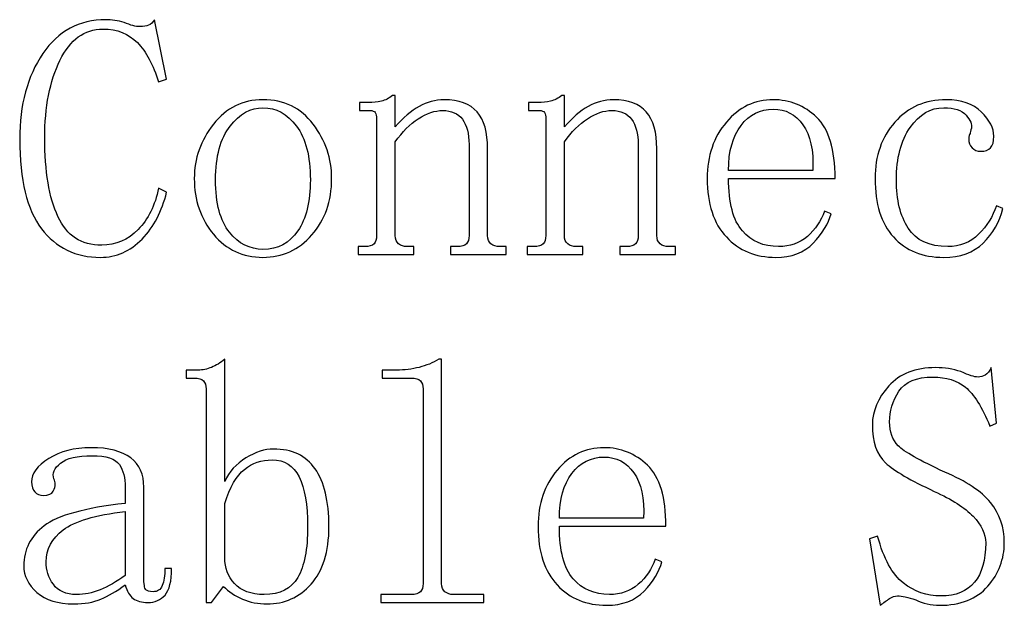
# Model space of a CAD drawing. Header units: millimetres. Extents: x -420 to 420, y -297 to 297.
# Tile 41 of 202: x -68 to -51, y -170 to -160. Entities that reach past the tile are written whole.
import ezdxf

# ---------------------------------------------------------------- set-up
doc = ezdxf.new("R2010")
doc.units = ezdxf.units.MM
doc.header["$MEASUREMENT"] = 0
doc.layers.add('layer 1', color=7, linetype='Continuous')

msp = doc.modelspace()

# ---------------------------------------------------------------- linework, layer by layer
at = {"layer": 'layer 1'}
for points, knots in [([(-66.9774, -163.6815), (-67.4025, -163.6815), (-67.7403, -163.5177), (-67.9907, -163.1903), (-67.9907, -163.1903), (-68.2412, -162.8628), (-68.3664, -162.3486), (-68.3664, -161.6478), (-68.3664, -161.6478), (-68.3664, -161.0547), (-68.2334, -160.5645), (-67.9674, -160.1741), (-67.9674, -160.1741), (-67.7025, -159.7848), (-67.3414, -159.5901), (-66.8862, -159.5901), (-66.8862, -159.5901), (-66.7804, -159.5901), (-66.6736, -159.6061), (-66.5678, -159.638), (-66.5678, -159.638), (-66.461, -159.6859), (-66.3698, -159.7099), (-66.2941, -159.7099), (-66.2941, -159.7099), (-66.2339, -159.7099), (-66.1844, -159.7019), (-66.1466, -159.6859), (-66.1466, -159.6859), (-66.1087, -159.67), (-66.0738, -159.638), (-66.0437, -159.5901), (-66.0437, -159.5901), (-66.0437, -159.5901), (-65.8389, -160.6145), (-65.8389, -160.6145), (-65.8389, -160.6145), (-65.8389, -160.6145), (-65.9757, -160.6624), (-65.9757, -160.6624), (-65.9757, -160.6624), (-66.067, -160.3669), (-66.1883, -160.1412), (-66.3397, -159.9855), (-66.3397, -159.9855), (-66.4921, -159.8297), (-66.6891, -159.7519), (-66.9328, -159.7519), (-66.9328, -159.7519), (-67.2521, -159.7519), (-67.4986, -159.9316), (-67.6733, -160.2899), (-67.6733, -160.2899), (-67.8481, -160.6484), (-67.9354, -161.0937), (-67.9354, -161.6238), (-67.9354, -161.6238), (-67.9354, -162.2009), (-67.8597, -162.6532), (-67.7073, -162.9806), (-67.7073, -162.9806), (-67.5559, -163.3081), (-67.3045, -163.4718), (-66.9551, -163.4718), (-66.9551, -163.4718), (-66.7124, -163.4718), (-66.5038, -163.3819), (-66.329, -163.2033), (-66.329, -163.2033), (-66.1543, -163.0236), (-66.0359, -162.786), (-65.9757, -162.4894), (-65.9757, -162.4894), (-65.9757, -162.4894), (-65.8389, -162.5593), (-65.8389, -162.5593), (-65.8389, -162.5593), (-65.9146, -162.8868), (-66.0553, -163.1553), (-66.2601, -163.366), (-66.2601, -163.366), (-66.4649, -163.5767), (-66.7037, -163.6815), (-66.9774, -163.6815)], [0, 0, 0, 0, 0.0454545, 0.0454545, 0.0454545, 0.0454545, 0.0909091, 0.0909091, 0.0909091, 0.0909091, 0.1363636, 0.1363636, 0.1363636, 0.1363636, 0.1818182, 0.1818182, 0.1818182, 0.1818182, 0.2272727, 0.2272727, 0.2272727, 0.2272727, 0.2727273, 0.2727273, 0.2727273, 0.2727273, 0.3181818, 0.3181818, 0.3181818, 0.3181818, 0.3636364, 0.3636364, 0.3636364, 0.3636364, 0.4090909, 0.4090909, 0.4090909, 0.4090909, 0.4545455, 0.4545455, 0.4545455, 0.4545455, 0.5, 0.5, 0.5, 0.5, 0.5454545, 0.5454545, 0.5454545, 0.5454545, 0.5909091, 0.5909091, 0.5909091, 0.5909091, 0.6363636, 0.6363636, 0.6363636, 0.6363636, 0.6818182, 0.6818182, 0.6818182, 0.6818182, 0.7272727, 0.7272727, 0.7272727, 0.7272727, 0.7727273, 0.7727273, 0.7727273, 0.7727273, 0.8181818, 0.8181818, 0.8181818, 0.8181818, 0.8636364, 0.8636364, 0.8636364, 0.8636364, 0.9090909, 0.9090909, 0.9090909, 0.9090909, 1, 1, 1, 1]), ([(-62.9969, -162.3246), (-62.9969, -162.7141), (-63.1104, -163.0385), (-63.3376, -163.2951), (-63.3376, -163.2951), (-63.5656, -163.5527), (-63.8452, -163.6815), (-64.1791, -163.6815), (-64.1791, -163.6815), (-64.5275, -163.6815), (-64.8119, -163.5487), (-65.0313, -163.2841), (-65.0313, -163.2841), (-65.2516, -163.0185), (-65.3613, -162.699), (-65.3613, -162.3246), (-65.3613, -162.3246), (-65.3613, -161.9813), (-65.2516, -161.6697), (-65.0313, -161.3892), (-65.0313, -161.3892), (-64.8119, -161.1086), (-64.5275, -160.9679), (-64.1791, -160.9679), (-64.1791, -160.9679), (-63.8151, -160.9679), (-63.5278, -161.1086), (-63.3152, -161.3892), (-63.3152, -161.3892), (-63.1027, -161.6697), (-62.9969, -161.9813), (-62.9969, -162.3246)], [0, 0, 0, 0, 0.1111111, 0.1111111, 0.1111111, 0.1111111, 0.2222222, 0.2222222, 0.2222222, 0.2222222, 0.3333333, 0.3333333, 0.3333333, 0.3333333, 0.4444444, 0.4444444, 0.4444444, 0.4444444, 0.5555556, 0.5555556, 0.5555556, 0.5555556, 0.6666667, 0.6666667, 0.6666667, 0.6666667, 0.7777778, 0.7777778, 0.7777778, 0.7777778, 1, 1, 1, 1]), ([(-62.5426, -163.6335), (-62.5426, -163.6335), (-62.5426, -163.4958), (-62.5426, -163.4958), (-62.5426, -163.4958), (-62.5426, -163.4958), (-62.428, -163.4958), (-62.428, -163.4958), (-62.428, -163.4958), (-62.3523, -163.4958), (-62.2989, -163.4798), (-62.2679, -163.4489), (-62.2679, -163.4489), (-62.2378, -163.4179), (-62.2223, -163.3709), (-62.2223, -163.3081), (-62.2223, -163.3081), (-62.2223, -163.3081), (-62.2223, -161.2944), (-62.2223, -161.2944), (-62.2223, -161.2944), (-62.2223, -161.2474), (-62.23, -161.2125), (-62.2456, -161.1885), (-62.2456, -161.1885), (-62.2601, -161.1656), (-62.2912, -161.1535), (-62.3368, -161.1535), (-62.3368, -161.1535), (-62.3368, -161.1535), (-62.5193, -161.1535), (-62.5193, -161.1535), (-62.5193, -161.1535), (-62.5193, -161.1535), (-62.5193, -161.0158), (-62.5193, -161.0158), (-62.5193, -161.0158), (-62.5193, -161.0158), (-62.3591, -161.0158), (-62.3591, -161.0158), (-62.3591, -161.0158), (-62.2834, -161.0158), (-62.2106, -161.0078), (-62.1417, -160.9919), (-62.1417, -160.9919), (-62.0738, -160.9758), (-62.0087, -160.9439), (-61.9476, -160.896), (-61.9476, -160.896), (-61.9476, -160.896), (-61.902, -160.896), (-61.902, -160.896), (-61.902, -160.896), (-61.902, -160.896), (-61.902, -161.4342), (-61.902, -161.4342), (-61.902, -161.4342), (-61.7661, -161.2783), (-61.6292, -161.1625), (-61.4933, -161.0846), (-61.4933, -161.0846), (-61.3565, -161.0068), (-61.2128, -160.9679), (-61.0614, -160.9679), (-61.0614, -160.9679), (-60.8042, -160.9679), (-60.6149, -161.0377), (-60.4936, -161.1785), (-60.4936, -161.1785), (-60.3723, -161.3193), (-60.3121, -161.5299), (-60.3121, -161.8105), (-60.3121, -161.8105), (-60.3121, -161.8105), (-60.3121, -163.3081), (-60.3121, -163.3081), (-60.3121, -163.3081), (-60.3121, -163.3709), (-60.2927, -163.4179), (-60.2548, -163.4489), (-60.2548, -163.4489), (-60.217, -163.4798), (-60.1675, -163.4958), (-60.1063, -163.4958), (-60.1063, -163.4958), (-60.1063, -163.4958), (-59.9918, -163.4958), (-59.9918, -163.4958), (-59.9918, -163.4958), (-59.9918, -163.4958), (-59.9918, -163.6335), (-59.9918, -163.6335), (-59.9918, -163.6335), (-59.9918, -163.6335), (-60.9508, -163.6335), (-60.9508, -163.6335), (-60.9508, -163.6335), (-60.9508, -163.6335), (-60.9508, -163.4958), (-60.9508, -163.4958), (-60.9508, -163.4958), (-60.9508, -163.4958), (-60.8372, -163.4958), (-60.8372, -163.4958), (-60.8372, -163.4958), (-60.7615, -163.4958), (-60.7081, -163.4798), (-60.678, -163.4489), (-60.678, -163.4489), (-60.6479, -163.4179), (-60.6324, -163.3709), (-60.6324, -163.3081), (-60.6324, -163.3081), (-60.6324, -163.3081), (-60.6324, -161.7386), (-60.6324, -161.7386), (-60.6324, -161.7386), (-60.6324, -161.5519), (-60.6702, -161.4071), (-60.746, -161.3053), (-60.746, -161.3053), (-60.8217, -161.2045), (-60.9343, -161.1535), (-61.0857, -161.1535), (-61.0857, -161.1535), (-61.2216, -161.1535), (-61.3613, -161.2005), (-61.505, -161.2944), (-61.505, -161.2944), (-61.6486, -161.3882), (-61.7806, -161.521), (-61.902, -161.6926), (-61.902, -161.6926), (-61.902, -161.6926), (-61.902, -163.3081), (-61.902, -163.3081), (-61.902, -163.3081), (-61.902, -163.3709), (-61.8825, -163.4179), (-61.8447, -163.4489), (-61.8447, -163.4489), (-61.8068, -163.4798), (-61.7583, -163.4958), (-61.6972, -163.4958), (-61.6972, -163.4958), (-61.6972, -163.4958), (-61.5836, -163.4958), (-61.5836, -163.4958), (-61.5836, -163.4958), (-61.5836, -163.4958), (-61.5836, -163.6335), (-61.5836, -163.6335), (-61.5836, -163.6335), (-61.5836, -163.6335), (-62.5426, -163.6335), (-62.5426, -163.6335)], [0, 0, 0, 0, 0.025, 0.025, 0.025, 0.025, 0.05, 0.05, 0.05, 0.05, 0.075, 0.075, 0.075, 0.075, 0.1, 0.1, 0.1, 0.1, 0.125, 0.125, 0.125, 0.125, 0.15, 0.15, 0.15, 0.15, 0.175, 0.175, 0.175, 0.175, 0.2, 0.2, 0.2, 0.2, 0.225, 0.225, 0.225, 0.225, 0.25, 0.25, 0.25, 0.25, 0.275, 0.275, 0.275, 0.275, 0.3, 0.3, 0.3, 0.3, 0.325, 0.325, 0.325, 0.325, 0.35, 0.35, 0.35, 0.35, 0.375, 0.375, 0.375, 0.375, 0.4, 0.4, 0.4, 0.4, 0.425, 0.425, 0.425, 0.425, 0.45, 0.45, 0.45, 0.45, 0.475, 0.475, 0.475, 0.475, 0.5, 0.5, 0.5, 0.5, 0.525, 0.525, 0.525, 0.525, 0.55, 0.55, 0.55, 0.55, 0.575, 0.575, 0.575, 0.575, 0.6, 0.6, 0.6, 0.6, 0.625, 0.625, 0.625, 0.625, 0.65, 0.65, 0.65, 0.65, 0.675, 0.675, 0.675, 0.675, 0.7, 0.7, 0.7, 0.7, 0.725, 0.725, 0.725, 0.725, 0.75, 0.75, 0.75, 0.75, 0.775, 0.775, 0.775, 0.775, 0.8, 0.8, 0.8, 0.8, 0.825, 0.825, 0.825, 0.825, 0.85, 0.85, 0.85, 0.85, 0.875, 0.875, 0.875, 0.875, 0.9, 0.9, 0.9, 0.9, 0.925, 0.925, 0.925, 0.925, 0.95, 0.95, 0.95, 0.95, 1, 1, 1, 1]), ([(-59.6307, -163.6335), (-59.6307, -163.6335), (-59.6307, -163.4958), (-59.6307, -163.4958), (-59.6307, -163.4958), (-59.6307, -163.4958), (-59.5161, -163.4958), (-59.5161, -163.4958), (-59.5161, -163.4958), (-59.4404, -163.4958), (-59.387, -163.4798), (-59.356, -163.4489), (-59.356, -163.4489), (-59.3259, -163.4179), (-59.3104, -163.3709), (-59.3104, -163.3081), (-59.3104, -163.3081), (-59.3104, -163.3081), (-59.3104, -161.2944), (-59.3104, -161.2944), (-59.3104, -161.2944), (-59.3104, -161.2474), (-59.3181, -161.2125), (-59.3337, -161.1885), (-59.3337, -161.1885), (-59.3482, -161.1656), (-59.3793, -161.1535), (-59.4249, -161.1535), (-59.4249, -161.1535), (-59.4249, -161.1535), (-59.6074, -161.1535), (-59.6074, -161.1535), (-59.6074, -161.1535), (-59.6074, -161.1535), (-59.6074, -161.0158), (-59.6074, -161.0158), (-59.6074, -161.0158), (-59.6074, -161.0158), (-59.4472, -161.0158), (-59.4472, -161.0158), (-59.4472, -161.0158), (-59.3715, -161.0158), (-59.2987, -161.0078), (-59.2298, -160.9919), (-59.2298, -160.9919), (-59.1619, -160.9758), (-59.0968, -160.9439), (-59.0357, -160.896), (-59.0357, -160.896), (-59.0357, -160.896), (-58.9901, -160.896), (-58.9901, -160.896), (-58.9901, -160.896), (-58.9901, -160.896), (-58.9901, -161.4342), (-58.9901, -161.4342), (-58.9901, -161.4342), (-58.8542, -161.2783), (-58.7173, -161.1625), (-58.5814, -161.0846), (-58.5814, -161.0846), (-58.4446, -161.0068), (-58.3009, -160.9679), (-58.1495, -160.9679), (-58.1495, -160.9679), (-57.8923, -160.9679), (-57.703, -161.0377), (-57.5817, -161.1785), (-57.5817, -161.1785), (-57.4604, -161.3193), (-57.4002, -161.5299), (-57.4002, -161.8105), (-57.4002, -161.8105), (-57.4002, -161.8105), (-57.4002, -163.3081), (-57.4002, -163.3081), (-57.4002, -163.3081), (-57.4002, -163.3709), (-57.3808, -163.4179), (-57.3429, -163.4489), (-57.3429, -163.4489), (-57.3051, -163.4798), (-57.2556, -163.4958), (-57.1944, -163.4958), (-57.1944, -163.4958), (-57.1944, -163.4958), (-57.0799, -163.4958), (-57.0799, -163.4958), (-57.0799, -163.4958), (-57.0799, -163.4958), (-57.0799, -163.6335), (-57.0799, -163.6335), (-57.0799, -163.6335), (-57.0799, -163.6335), (-58.0389, -163.6335), (-58.0389, -163.6335), (-58.0389, -163.6335), (-58.0389, -163.6335), (-58.0389, -163.4958), (-58.0389, -163.4958), (-58.0389, -163.4958), (-58.0389, -163.4958), (-57.9253, -163.4958), (-57.9253, -163.4958), (-57.9253, -163.4958), (-57.8496, -163.4958), (-57.7962, -163.4798), (-57.7661, -163.4489), (-57.7661, -163.4489), (-57.736, -163.4179), (-57.7205, -163.3709), (-57.7205, -163.3081), (-57.7205, -163.3081), (-57.7205, -163.3081), (-57.7205, -161.7386), (-57.7205, -161.7386), (-57.7205, -161.7386), (-57.7205, -161.5519), (-57.7583, -161.4071), (-57.8341, -161.3053), (-57.8341, -161.3053), (-57.9098, -161.2045), (-58.0224, -161.1535), (-58.1738, -161.1535), (-58.1738, -161.1535), (-58.3097, -161.1535), (-58.4494, -161.2005), (-58.5931, -161.2944), (-58.5931, -161.2944), (-58.7367, -161.3882), (-58.8687, -161.521), (-58.9901, -161.6926), (-58.9901, -161.6926), (-58.9901, -161.6926), (-58.9901, -163.3081), (-58.9901, -163.3081), (-58.9901, -163.3081), (-58.9901, -163.3709), (-58.9706, -163.4179), (-58.9328, -163.4489), (-58.9328, -163.4489), (-58.8949, -163.4798), (-58.8464, -163.4958), (-58.7853, -163.4958), (-58.7853, -163.4958), (-58.7853, -163.4958), (-58.6717, -163.4958), (-58.6717, -163.4958), (-58.6717, -163.4958), (-58.6717, -163.4958), (-58.6717, -163.6335), (-58.6717, -163.6335), (-58.6717, -163.6335), (-58.6717, -163.6335), (-59.6307, -163.6335), (-59.6307, -163.6335)], [0, 0, 0, 0, 0.025, 0.025, 0.025, 0.025, 0.05, 0.05, 0.05, 0.05, 0.075, 0.075, 0.075, 0.075, 0.1, 0.1, 0.1, 0.1, 0.125, 0.125, 0.125, 0.125, 0.15, 0.15, 0.15, 0.15, 0.175, 0.175, 0.175, 0.175, 0.2, 0.2, 0.2, 0.2, 0.225, 0.225, 0.225, 0.225, 0.25, 0.25, 0.25, 0.25, 0.275, 0.275, 0.275, 0.275, 0.3, 0.3, 0.3, 0.3, 0.325, 0.325, 0.325, 0.325, 0.35, 0.35, 0.35, 0.35, 0.375, 0.375, 0.375, 0.375, 0.4, 0.4, 0.4, 0.4, 0.425, 0.425, 0.425, 0.425, 0.45, 0.45, 0.45, 0.45, 0.475, 0.475, 0.475, 0.475, 0.5, 0.5, 0.5, 0.5, 0.525, 0.525, 0.525, 0.525, 0.55, 0.55, 0.55, 0.55, 0.575, 0.575, 0.575, 0.575, 0.6, 0.6, 0.6, 0.6, 0.625, 0.625, 0.625, 0.625, 0.65, 0.65, 0.65, 0.65, 0.675, 0.675, 0.675, 0.675, 0.7, 0.7, 0.7, 0.7, 0.725, 0.725, 0.725, 0.725, 0.75, 0.75, 0.75, 0.75, 0.775, 0.775, 0.775, 0.775, 0.8, 0.8, 0.8, 0.8, 0.825, 0.825, 0.825, 0.825, 0.85, 0.85, 0.85, 0.85, 0.875, 0.875, 0.875, 0.875, 0.9, 0.9, 0.9, 0.9, 0.925, 0.925, 0.925, 0.925, 0.95, 0.95, 0.95, 0.95, 1, 1, 1, 1]), ([(-56.1655, -162.3216), (-56.1655, -162.744), (-56.0859, -163.0455), (-55.9277, -163.2262), (-55.9277, -163.2262), (-55.7695, -163.4059), (-55.5618, -163.4958), (-55.3055, -163.4958), (-55.3055, -163.4958), (-55.1095, -163.4958), (-54.9435, -163.4369), (-54.8086, -163.32), (-54.8086, -163.32), (-54.6727, -163.2022), (-54.5747, -163.0575), (-54.5145, -162.8848), (-54.5145, -162.8848), (-54.5145, -162.8848), (-54.4009, -162.9317), (-54.4009, -162.9317), (-54.4009, -162.9317), (-54.4466, -163.1034), (-54.5485, -163.2722), (-54.7067, -163.4358), (-54.7067, -163.4358), (-54.8659, -163.5996), (-55.0813, -163.6815), (-55.3531, -163.6815), (-55.3531, -163.6815), (-55.7006, -163.6815), (-55.984, -163.5646), (-56.2034, -163.331), (-56.2034, -163.331), (-56.4227, -163.0964), (-56.5324, -162.761), (-56.5324, -162.3246), (-56.5324, -162.3246), (-56.5324, -161.9343), (-56.4227, -161.6109), (-56.2034, -161.3542), (-56.2034, -161.3542), (-55.984, -161.0967), (-55.7151, -160.9679), (-55.3978, -160.9679), (-55.3978, -160.9679), (-55.1105, -160.9679), (-54.861, -161.0687), (-54.6484, -161.2713), (-54.6484, -161.2713), (-54.4368, -161.4741), (-54.331, -161.8235), (-54.331, -162.3216), (-54.331, -162.3216), (-54.331, -162.3216), (-56.1655, -162.3216), (-56.1655, -162.3216)], [0, 0, 0, 0, 0.0666667, 0.0666667, 0.0666667, 0.0666667, 0.1333333, 0.1333333, 0.1333333, 0.1333333, 0.2, 0.2, 0.2, 0.2, 0.2666667, 0.2666667, 0.2666667, 0.2666667, 0.3333333, 0.3333333, 0.3333333, 0.3333333, 0.4, 0.4, 0.4, 0.4, 0.4666667, 0.4666667, 0.4666667, 0.4666667, 0.5333333, 0.5333333, 0.5333333, 0.5333333, 0.6, 0.6, 0.6, 0.6, 0.6666667, 0.6666667, 0.6666667, 0.6666667, 0.7333333, 0.7333333, 0.7333333, 0.7333333, 0.8, 0.8, 0.8, 0.8, 0.8666667, 0.8666667, 0.8666667, 0.8666667, 1, 1, 1, 1]), ([(-52.0306, -161.6438), (-52.0306, -161.5969), (-52.0229, -161.5659), (-52.0083, -161.5499), (-52.0083, -161.5499), (-52.0083, -161.535), (-52.0005, -161.503), (-51.985, -161.4571), (-51.985, -161.4571), (-51.9695, -161.3941), (-52.0005, -161.3203), (-52.0763, -161.2344), (-52.0763, -161.2344), (-52.151, -161.1486), (-52.2801, -161.1056), (-52.4616, -161.1056), (-52.4616, -161.1056), (-52.6877, -161.1056), (-52.8799, -161.2185), (-53.0391, -161.4451), (-53.0391, -161.4451), (-53.1973, -161.6718), (-53.2769, -161.9722), (-53.2769, -162.3477), (-53.2769, -162.3477), (-53.2769, -162.6911), (-53.209, -162.9686), (-53.0731, -163.1793), (-53.0731, -163.1793), (-52.9372, -163.39), (-52.711, -163.4958), (-52.3936, -163.4958), (-52.3936, -163.4958), (-52.183, -163.4958), (-52.0054, -163.4259), (-51.8617, -163.2851), (-51.8617, -163.2851), (-51.7181, -163.1443), (-51.6162, -162.9806), (-51.556, -162.793), (-51.556, -162.793), (-51.556, -162.793), (-51.4424, -162.8399), (-51.4424, -162.8399), (-51.4424, -162.8399), (-51.5026, -163.0735), (-51.6162, -163.2722), (-51.7831, -163.4358), (-51.7831, -163.4358), (-51.9491, -163.5996), (-52.1762, -163.6815), (-52.4635, -163.6815), (-52.4635, -163.6815), (-52.8265, -163.6815), (-53.1138, -163.5646), (-53.3264, -163.331), (-53.3264, -163.331), (-53.538, -163.0964), (-53.6438, -162.761), (-53.6438, -162.3246), (-53.6438, -162.3246), (-53.6438, -161.9343), (-53.5302, -161.6109), (-53.3031, -161.3542), (-53.3031, -161.3542), (-53.076, -161.0967), (-52.7809, -160.9679), (-52.4169, -160.9679), (-52.4169, -160.9679), (-52.1597, -160.9679), (-51.9588, -161.0377), (-51.8152, -161.1775), (-51.8152, -161.1775), (-51.6715, -161.3183), (-51.5997, -161.458), (-51.5997, -161.5978), (-51.5997, -161.5978), (-51.5997, -161.6907), (-51.6181, -161.7576), (-51.656, -161.7965), (-51.656, -161.7965), (-51.6938, -161.8354), (-51.7511, -161.8544), (-51.8268, -161.8544), (-51.8268, -161.8544), (-51.887, -161.8544), (-51.9365, -161.8345), (-51.9743, -161.7955), (-51.9743, -161.7955), (-52.0122, -161.7566), (-52.0306, -161.7066), (-52.0306, -161.6438)], [0, 0, 0, 0, 0.0416667, 0.0416667, 0.0416667, 0.0416667, 0.0833333, 0.0833333, 0.0833333, 0.0833333, 0.125, 0.125, 0.125, 0.125, 0.1666667, 0.1666667, 0.1666667, 0.1666667, 0.2083333, 0.2083333, 0.2083333, 0.2083333, 0.25, 0.25, 0.25, 0.25, 0.2916667, 0.2916667, 0.2916667, 0.2916667, 0.3333333, 0.3333333, 0.3333333, 0.3333333, 0.375, 0.375, 0.375, 0.375, 0.4166667, 0.4166667, 0.4166667, 0.4166667, 0.4583333, 0.4583333, 0.4583333, 0.4583333, 0.5, 0.5, 0.5, 0.5, 0.5416667, 0.5416667, 0.5416667, 0.5416667, 0.5833333, 0.5833333, 0.5833333, 0.5833333, 0.625, 0.625, 0.625, 0.625, 0.6666667, 0.6666667, 0.6666667, 0.6666667, 0.7083333, 0.7083333, 0.7083333, 0.7083333, 0.75, 0.75, 0.75, 0.75, 0.7916667, 0.7916667, 0.7916667, 0.7916667, 0.8333333, 0.8333333, 0.8333333, 0.8333333, 0.875, 0.875, 0.875, 0.875, 0.9166667, 0.9166667, 0.9166667, 0.9166667, 1, 1, 1, 1]), ([(-64.9944, -162.3477), (-64.9944, -162.754), (-64.9148, -163.0555), (-64.7566, -163.2502), (-64.7566, -163.2502), (-64.5984, -163.4458), (-64.4052, -163.5437), (-64.1791, -163.5437), (-64.1791, -163.5437), (-63.9228, -163.5437), (-63.7219, -163.4379), (-63.5792, -163.2272), (-63.5792, -163.2272), (-63.4356, -163.0166), (-63.3638, -162.723), (-63.3638, -162.3477), (-63.3638, -162.3477), (-63.3638, -161.9413), (-63.4433, -161.6328), (-63.6016, -161.4221), (-63.6016, -161.4221), (-63.7598, -161.2115), (-63.9529, -161.1056), (-64.1791, -161.1056), (-64.1791, -161.1056), (-64.3907, -161.1056), (-64.579, -161.2115), (-64.7449, -161.4221), (-64.7449, -161.4221), (-64.9109, -161.6328), (-64.9944, -161.9413), (-64.9944, -162.3477)], [0, 0, 0, 0, 0.1111111, 0.1111111, 0.1111111, 0.1111111, 0.2222222, 0.2222222, 0.2222222, 0.2222222, 0.3333333, 0.3333333, 0.3333333, 0.3333333, 0.4444444, 0.4444444, 0.4444444, 0.4444444, 0.5555556, 0.5555556, 0.5555556, 0.5555556, 0.6666667, 0.6666667, 0.6666667, 0.6666667, 0.7777778, 0.7777778, 0.7777778, 0.7777778, 1, 1, 1, 1]), ([(-54.7154, -162.1839), (-54.6999, -161.8405), (-54.7571, -161.5789), (-54.8853, -161.3992), (-54.8853, -161.3992), (-55.0134, -161.2195), (-55.1832, -161.1296), (-55.3948, -161.1296), (-55.3948, -161.1296), (-55.622, -161.1296), (-55.8064, -161.2235), (-55.95, -161.4111), (-55.95, -161.4111), (-56.0937, -161.5978), (-56.1655, -161.8555), (-56.1655, -162.1839), (-56.1655, -162.1839), (-56.1655, -162.1839), (-54.7154, -162.1839), (-54.7154, -162.1839)], [0, 0, 0, 0, 0.1666667, 0.1666667, 0.1666667, 0.1666667, 0.3333333, 0.3333333, 0.3333333, 0.3333333, 0.5, 0.5, 0.5, 0.5, 0.6666667, 0.6666667, 0.6666667, 0.6666667, 1, 1, 1, 1]), ([(-64.8372, -167.5423), (-64.7614, -167.3715), (-64.6401, -167.2347), (-64.4741, -167.1339), (-64.4741, -167.1339), (-64.3072, -167.0331), (-64.148, -166.9822), (-63.9966, -166.9822), (-63.9966, -166.9822), (-63.6792, -166.9822), (-63.4404, -167.0949), (-63.2822, -167.3216), (-63.2822, -167.3216), (-63.123, -167.5472), (-63.0435, -167.8787), (-63.0435, -168.315), (-63.0435, -168.315), (-63.0435, -168.7513), (-63.1454, -169.0827), (-63.3502, -169.3084), (-63.3502, -169.3084), (-63.554, -169.535), (-63.8083, -169.6479), (-64.1102, -169.6479), (-64.1102, -169.6479), (-64.2616, -169.6479), (-64.4023, -169.6209), (-64.5304, -169.566), (-64.5304, -169.566), (-64.6595, -169.5121), (-64.7692, -169.4382), (-64.8595, -169.3453), (-64.8595, -169.3453), (-64.8595, -169.3453), (-65.0662, -169.6239), (-65.0662, -169.6239), (-65.0662, -169.6239), (-65.0662, -169.6239), (-65.1575, -169.6239), (-65.1575, -169.6239), (-65.1575, -169.6239), (-65.1575, -169.6239), (-65.1575, -165.9478), (-65.1575, -165.9478), (-65.1575, -165.9478), (-65.1575, -165.885), (-65.173, -165.838), (-65.2031, -165.8071), (-65.2031, -165.8071), (-65.2341, -165.7761), (-65.2875, -165.7601), (-65.3632, -165.7601), (-65.3632, -165.7601), (-65.3632, -165.7601), (-65.5011, -165.7601), (-65.5011, -165.7601), (-65.5011, -165.7601), (-65.5011, -165.7601), (-65.5011, -165.6224), (-65.5011, -165.6224), (-65.5011, -165.6224), (-65.5011, -165.6224), (-65.2953, -165.6224), (-65.2953, -165.6224), (-65.2953, -165.6224), (-65.2186, -165.6224), (-65.1419, -165.6064), (-65.0662, -165.5755), (-65.0662, -165.5755), (-64.9895, -165.5445), (-64.9138, -165.4985), (-64.8372, -165.4367), (-64.8372, -165.4367), (-64.8372, -165.4367), (-64.8372, -167.5423), (-64.8372, -167.5423)], [0, 0, 0, 0, 0.05, 0.05, 0.05, 0.05, 0.1, 0.1, 0.1, 0.1, 0.15, 0.15, 0.15, 0.15, 0.2, 0.2, 0.2, 0.2, 0.25, 0.25, 0.25, 0.25, 0.3, 0.3, 0.3, 0.3, 0.35, 0.35, 0.35, 0.35, 0.4, 0.4, 0.4, 0.4, 0.45, 0.45, 0.45, 0.45, 0.5, 0.5, 0.5, 0.5, 0.55, 0.55, 0.55, 0.55, 0.6, 0.6, 0.6, 0.6, 0.65, 0.65, 0.65, 0.65, 0.7, 0.7, 0.7, 0.7, 0.75, 0.75, 0.75, 0.75, 0.8, 0.8, 0.8, 0.8, 0.85, 0.85, 0.85, 0.85, 0.9, 0.9, 0.9, 0.9, 1, 1, 1, 1]), ([(-61.8796, -165.6224), (-61.7428, -165.6224), (-61.6137, -165.6064), (-61.4924, -165.5755), (-61.4924, -165.5755), (-61.371, -165.5445), (-61.2565, -165.4985), (-61.1497, -165.4367), (-61.1497, -165.4367), (-61.1497, -165.4367), (-61.1041, -165.4367), (-61.1041, -165.4367), (-61.1041, -165.4367), (-61.1041, -165.4367), (-61.1041, -169.2984), (-61.1041, -169.2984), (-61.1041, -169.2984), (-61.1041, -169.3613), (-61.0847, -169.4083), (-61.0468, -169.4393), (-61.0468, -169.4393), (-61.009, -169.4701), (-60.9605, -169.4862), (-60.8993, -169.4862), (-60.8993, -169.4862), (-60.8993, -169.4862), (-60.3761, -169.4862), (-60.3761, -169.4862), (-60.3761, -169.4862), (-60.3761, -169.4862), (-60.3761, -169.6239), (-60.3761, -169.6239), (-60.3761, -169.6239), (-60.3761, -169.6239), (-62.1524, -169.6239), (-62.1524, -169.6239), (-62.1524, -169.6239), (-62.1524, -169.6239), (-62.1524, -169.4862), (-62.1524, -169.4862), (-62.1524, -169.4862), (-62.1524, -169.4862), (-61.6292, -169.4862), (-61.6292, -169.4862), (-61.6292, -169.4862), (-61.5535, -169.4862), (-61.5001, -169.4701), (-61.47, -169.4393), (-61.47, -169.4393), (-61.4399, -169.4083), (-61.4244, -169.3613), (-61.4244, -169.2984), (-61.4244, -169.2984), (-61.4244, -169.2984), (-61.4244, -165.9478), (-61.4244, -165.9478), (-61.4244, -165.9478), (-61.4244, -165.885), (-61.4399, -165.838), (-61.47, -165.8071), (-61.47, -165.8071), (-61.5001, -165.7761), (-61.5535, -165.7601), (-61.6292, -165.7601), (-61.6292, -165.7601), (-61.6292, -165.7601), (-62.1301, -165.7601), (-62.1301, -165.7601), (-62.1301, -165.7601), (-62.1301, -165.7601), (-62.1301, -165.6224), (-62.1301, -165.6224), (-62.1301, -165.6224), (-62.1301, -165.6224), (-61.8796, -165.6224), (-61.8796, -165.6224)], [0, 0, 0, 0, 0.05, 0.05, 0.05, 0.05, 0.1, 0.1, 0.1, 0.1, 0.15, 0.15, 0.15, 0.15, 0.2, 0.2, 0.2, 0.2, 0.25, 0.25, 0.25, 0.25, 0.3, 0.3, 0.3, 0.3, 0.35, 0.35, 0.35, 0.35, 0.4, 0.4, 0.4, 0.4, 0.45, 0.45, 0.45, 0.45, 0.5, 0.5, 0.5, 0.5, 0.55, 0.55, 0.55, 0.55, 0.6, 0.6, 0.6, 0.6, 0.65, 0.65, 0.65, 0.65, 0.7, 0.7, 0.7, 0.7, 0.75, 0.75, 0.75, 0.75, 0.8, 0.8, 0.8, 0.8, 0.85, 0.85, 0.85, 0.85, 0.9, 0.9, 0.9, 0.9, 1, 1, 1, 1]), ([(-52.6247, -167.7099), (-53.0323, -167.5223), (-53.3119, -167.3586), (-53.4633, -167.2188), (-53.4633, -167.2188), (-53.6147, -167.078), (-53.6904, -166.8594), (-53.6904, -166.5628), (-53.6904, -166.5628), (-53.6904, -166.3292), (-53.5953, -166.1065), (-53.406, -165.8959), (-53.406, -165.8959), (-53.2167, -165.6852), (-52.9479, -165.5804), (-52.5994, -165.5804), (-52.5994, -165.5804), (-52.447, -165.5804), (-52.3034, -165.6033), (-52.1675, -165.6493), (-52.1675, -165.6493), (-52.0306, -165.7112), (-51.9316, -165.7422), (-51.8715, -165.7422), (-51.8715, -165.7422), (-51.8258, -165.7422), (-51.7841, -165.7302), (-51.7462, -165.7072), (-51.7462, -165.7072), (-51.7084, -165.6843), (-51.6744, -165.6423), (-51.6443, -165.5804), (-51.6443, -165.5804), (-51.6443, -165.5804), (-51.5531, -166.5389), (-51.5531, -166.5389), (-51.5531, -166.5389), (-51.5531, -166.5389), (-51.6667, -166.5868), (-51.6667, -166.5868), (-51.6667, -166.5868), (-51.8035, -166.2584), (-51.9433, -166.0357), (-52.0869, -165.9179), (-52.0869, -165.9179), (-52.2306, -165.801), (-52.4169, -165.7422), (-52.6441, -165.7422), (-52.6441, -165.7422), (-52.9314, -165.7422), (-53.1284, -165.8241), (-53.2342, -165.9877), (-53.2342, -165.9877), (-53.34, -166.1525), (-53.3934, -166.3282), (-53.3934, -166.5159), (-53.3934, -166.5159), (-53.3934, -166.6867), (-53.3439, -166.8234), (-53.2458, -166.9243), (-53.2458, -166.9243), (-53.1478, -167.0261), (-52.879, -167.1778), (-52.4402, -167.3805), (-52.4402, -167.3805), (-52.0772, -167.5332), (-51.8161, -167.707), (-51.6569, -167.9027), (-51.6569, -167.9027), (-51.4987, -168.0983), (-51.4191, -168.328), (-51.4191, -168.5935), (-51.4191, -168.5935), (-51.4191, -168.8752), (-51.5143, -169.1247), (-51.7035, -169.3434), (-51.7035, -169.3434), (-51.8928, -169.562), (-52.1694, -169.6718), (-52.5324, -169.6718), (-52.5324, -169.6718), (-52.6839, -169.6718), (-52.8207, -169.6409), (-52.942, -169.5789), (-52.942, -169.5789), (-53.0779, -169.5331), (-53.1837, -169.5101), (-53.2594, -169.5101), (-53.2594, -169.5101), (-53.3051, -169.5101), (-53.3507, -169.525), (-53.3963, -169.556), (-53.3963, -169.556), (-53.4419, -169.587), (-53.4943, -169.6259), (-53.5555, -169.6718), (-53.5555, -169.6718), (-53.5555, -169.6718), (-53.737, -168.5277), (-53.737, -168.5277), (-53.737, -168.5277), (-53.737, -168.5277), (-53.6001, -168.4798), (-53.6001, -168.4798), (-53.6001, -168.4798), (-53.4943, -168.8701), (-53.3468, -169.1397), (-53.1575, -169.2874), (-53.1575, -169.2874), (-52.9692, -169.4362), (-52.7528, -169.5101), (-52.5111, -169.5101), (-52.5111, -169.5101), (-52.2539, -169.5101), (-52.0607, -169.4323), (-51.9326, -169.2755), (-51.9326, -169.2755), (-51.8035, -169.1198), (-51.7395, -168.8931), (-51.7395, -168.5966), (-51.7395, -168.5966), (-51.7395, -168.4398), (-51.8113, -168.288), (-51.9549, -168.1393), (-51.9549, -168.1393), (-52.0986, -167.9916), (-52.3218, -167.8478), (-52.6247, -167.7099)], [0, 0, 0, 0, 0.030303, 0.030303, 0.030303, 0.030303, 0.0606061, 0.0606061, 0.0606061, 0.0606061, 0.0909091, 0.0909091, 0.0909091, 0.0909091, 0.1212121, 0.1212121, 0.1212121, 0.1212121, 0.1515152, 0.1515152, 0.1515152, 0.1515152, 0.1818182, 0.1818182, 0.1818182, 0.1818182, 0.2121212, 0.2121212, 0.2121212, 0.2121212, 0.2424242, 0.2424242, 0.2424242, 0.2424242, 0.2727273, 0.2727273, 0.2727273, 0.2727273, 0.3030303, 0.3030303, 0.3030303, 0.3030303, 0.3333333, 0.3333333, 0.3333333, 0.3333333, 0.3636364, 0.3636364, 0.3636364, 0.3636364, 0.3939394, 0.3939394, 0.3939394, 0.3939394, 0.4242424, 0.4242424, 0.4242424, 0.4242424, 0.4545455, 0.4545455, 0.4545455, 0.4545455, 0.4848485, 0.4848485, 0.4848485, 0.4848485, 0.5151515, 0.5151515, 0.5151515, 0.5151515, 0.5454545, 0.5454545, 0.5454545, 0.5454545, 0.5757576, 0.5757576, 0.5757576, 0.5757576, 0.6060606, 0.6060606, 0.6060606, 0.6060606, 0.6363636, 0.6363636, 0.6363636, 0.6363636, 0.6666667, 0.6666667, 0.6666667, 0.6666667, 0.6969697, 0.6969697, 0.6969697, 0.6969697, 0.7272727, 0.7272727, 0.7272727, 0.7272727, 0.7575758, 0.7575758, 0.7575758, 0.7575758, 0.7878788, 0.7878788, 0.7878788, 0.7878788, 0.8181818, 0.8181818, 0.8181818, 0.8181818, 0.8484848, 0.8484848, 0.8484848, 0.8484848, 0.8787879, 0.8787879, 0.8787879, 0.8787879, 0.9090909, 0.9090909, 0.9090909, 0.9090909, 0.9393939, 0.9393939, 0.9393939, 0.9393939, 1, 1, 1, 1]), ([(-67.4346, -169.6479), (-67.7063, -169.6479), (-67.9179, -169.582), (-68.0694, -169.4492), (-68.0694, -169.4492), (-68.2208, -169.3164), (-68.2965, -169.1646), (-68.2965, -168.9929), (-68.2965, -168.9929), (-68.2965, -168.7123), (-68.179, -168.4827), (-67.9451, -168.303), (-67.9451, -168.303), (-67.7102, -168.1233), (-67.2453, -167.9955), (-66.5494, -167.9167), (-66.5494, -167.9167), (-66.5494, -167.9167), (-66.5494, -167.6352), (-66.5494, -167.6352), (-66.5494, -167.6352), (-66.5494, -167.4793), (-66.5833, -167.3505), (-66.6513, -167.2487), (-66.6513, -167.2487), (-66.7202, -167.1469), (-66.8755, -167.096), (-67.1182, -167.096), (-67.1182, -167.096), (-67.3754, -167.096), (-67.5578, -167.139), (-67.6636, -167.2247), (-67.6636, -167.2247), (-67.7704, -167.3106), (-67.8083, -167.4005), (-67.7772, -167.4943), (-67.7772, -167.4943), (-67.7626, -167.5253), (-67.7549, -167.5572), (-67.7549, -167.5892), (-67.7549, -167.5892), (-67.7549, -167.6212), (-67.7665, -167.6601), (-67.7888, -167.708), (-67.7888, -167.708), (-67.8112, -167.7549), (-67.8684, -167.7789), (-67.9587, -167.7789), (-67.9587, -167.7789), (-68.0189, -167.7789), (-68.0684, -167.7589), (-68.1062, -167.72), (-68.1062, -167.72), (-68.1441, -167.681), (-68.1625, -167.6221), (-68.1625, -167.5442), (-68.1625, -167.5442), (-68.1625, -167.4035), (-68.0635, -167.2707), (-67.8665, -167.146), (-67.8665, -167.146), (-67.6695, -167.0211), (-67.4268, -166.9582), (-67.1385, -166.9582), (-67.1385, -166.9582), (-66.8357, -166.9582), (-66.6086, -167.0171), (-66.4562, -167.1339), (-66.4562, -167.1339), (-66.3048, -167.2508), (-66.2291, -167.4184), (-66.2291, -167.6371), (-66.2291, -167.6371), (-66.2291, -167.6371), (-66.2291, -169.1807), (-66.2291, -169.1807), (-66.2291, -169.1807), (-66.2291, -169.3054), (-66.2174, -169.3793), (-66.1951, -169.4032), (-66.1951, -169.4032), (-66.1728, -169.4262), (-66.131, -169.4382), (-66.0709, -169.4382), (-66.0709, -169.4382), (-65.9961, -169.4382), (-65.9427, -169.4032), (-65.9126, -169.3324), (-65.9126, -169.3324), (-65.8826, -169.2615), (-65.868, -169.1627), (-65.868, -169.0369), (-65.868, -169.0369), (-65.868, -169.0369), (-65.7515, -169.0369), (-65.7515, -169.0369), (-65.7515, -169.0369), (-65.7515, -169.2555), (-65.7894, -169.4083), (-65.8651, -169.4951), (-65.8651, -169.4951), (-65.9418, -169.581), (-66.0398, -169.6239), (-66.1621, -169.6239), (-66.1621, -169.6239), (-66.2679, -169.6239), (-66.3514, -169.6009), (-66.4125, -169.554), (-66.4125, -169.554), (-66.4737, -169.5071), (-66.5193, -169.4302), (-66.5494, -169.3214), (-66.5494, -169.3214), (-66.7008, -169.4302), (-66.8406, -169.5121), (-66.9687, -169.566), (-66.9687, -169.566), (-67.0978, -169.6209), (-67.2531, -169.6479), (-67.4346, -169.6479)], [0, 0, 0, 0, 0.0322581, 0.0322581, 0.0322581, 0.0322581, 0.0645161, 0.0645161, 0.0645161, 0.0645161, 0.0967742, 0.0967742, 0.0967742, 0.0967742, 0.1290323, 0.1290323, 0.1290323, 0.1290323, 0.1612903, 0.1612903, 0.1612903, 0.1612903, 0.1935484, 0.1935484, 0.1935484, 0.1935484, 0.2258065, 0.2258065, 0.2258065, 0.2258065, 0.2580645, 0.2580645, 0.2580645, 0.2580645, 0.2903226, 0.2903226, 0.2903226, 0.2903226, 0.3225806, 0.3225806, 0.3225806, 0.3225806, 0.3548387, 0.3548387, 0.3548387, 0.3548387, 0.3870968, 0.3870968, 0.3870968, 0.3870968, 0.4193548, 0.4193548, 0.4193548, 0.4193548, 0.4516129, 0.4516129, 0.4516129, 0.4516129, 0.483871, 0.483871, 0.483871, 0.483871, 0.516129, 0.516129, 0.516129, 0.516129, 0.5483871, 0.5483871, 0.5483871, 0.5483871, 0.5806452, 0.5806452, 0.5806452, 0.5806452, 0.6129032, 0.6129032, 0.6129032, 0.6129032, 0.6451613, 0.6451613, 0.6451613, 0.6451613, 0.6774194, 0.6774194, 0.6774194, 0.6774194, 0.7096774, 0.7096774, 0.7096774, 0.7096774, 0.7419355, 0.7419355, 0.7419355, 0.7419355, 0.7741935, 0.7741935, 0.7741935, 0.7741935, 0.8064516, 0.8064516, 0.8064516, 0.8064516, 0.8387097, 0.8387097, 0.8387097, 0.8387097, 0.8709677, 0.8709677, 0.8709677, 0.8709677, 0.9032258, 0.9032258, 0.9032258, 0.9032258, 0.9354839, 0.9354839, 0.9354839, 0.9354839, 1, 1, 1, 1]), ([(-59.0774, -168.312), (-59.0774, -168.7343), (-58.9978, -169.0358), (-58.8396, -169.2166), (-58.8396, -169.2166), (-58.6814, -169.3963), (-58.4737, -169.4862), (-58.2174, -169.4862), (-58.2174, -169.4862), (-58.0214, -169.4862), (-57.8554, -169.4272), (-57.7205, -169.3104), (-57.7205, -169.3104), (-57.5846, -169.1926), (-57.4866, -169.0479), (-57.4264, -168.8752), (-57.4264, -168.8752), (-57.4264, -168.8752), (-57.3128, -168.9221), (-57.3128, -168.9221), (-57.3128, -168.9221), (-57.3585, -169.0937), (-57.4604, -169.2625), (-57.6186, -169.4262), (-57.6186, -169.4262), (-57.7778, -169.5899), (-57.9932, -169.6718), (-58.265, -169.6718), (-58.265, -169.6718), (-58.6125, -169.6718), (-58.8959, -169.555), (-59.1153, -169.3214), (-59.1153, -169.3214), (-59.3346, -169.0867), (-59.4443, -168.7513), (-59.4443, -168.315), (-59.4443, -168.315), (-59.4443, -167.9246), (-59.3346, -167.6012), (-59.1153, -167.3446), (-59.1153, -167.3446), (-58.8959, -167.087), (-58.627, -166.9582), (-58.3097, -166.9582), (-58.3097, -166.9582), (-58.0224, -166.9582), (-57.7729, -167.059), (-57.5603, -167.2617), (-57.5603, -167.2617), (-57.3487, -167.4644), (-57.2429, -167.8138), (-57.2429, -168.312), (-57.2429, -168.312), (-57.2429, -168.312), (-59.0774, -168.312), (-59.0774, -168.312)], [0, 0, 0, 0, 0.0666667, 0.0666667, 0.0666667, 0.0666667, 0.1333333, 0.1333333, 0.1333333, 0.1333333, 0.2, 0.2, 0.2, 0.2, 0.2666667, 0.2666667, 0.2666667, 0.2666667, 0.3333333, 0.3333333, 0.3333333, 0.3333333, 0.4, 0.4, 0.4, 0.4, 0.4666667, 0.4666667, 0.4666667, 0.4666667, 0.5333333, 0.5333333, 0.5333333, 0.5333333, 0.6, 0.6, 0.6, 0.6, 0.6666667, 0.6666667, 0.6666667, 0.6666667, 0.7333333, 0.7333333, 0.7333333, 0.7333333, 0.8, 0.8, 0.8, 0.8, 0.8666667, 0.8666667, 0.8666667, 0.8666667, 1, 1, 1, 1]), ([(-64.8372, -168.8542), (-64.8372, -169.0259), (-64.7809, -169.1737), (-64.6673, -169.2984), (-64.6673, -169.2984), (-64.5537, -169.4232), (-64.3839, -169.4862), (-64.1577, -169.4862), (-64.1577, -169.4862), (-63.8859, -169.4862), (-63.6938, -169.3883), (-63.5802, -169.1936), (-63.5802, -169.1936), (-63.4666, -168.9979), (-63.4103, -168.7054), (-63.4103, -168.315), (-63.4103, -168.315), (-63.4103, -167.9407), (-63.4598, -167.656), (-63.5579, -167.4604), (-63.5579, -167.4604), (-63.6559, -167.2657), (-63.8102, -167.1679), (-64.0218, -167.1679), (-64.0218, -167.1679), (-64.2033, -167.1679), (-64.3616, -167.2228), (-64.4974, -167.3316), (-64.4974, -167.3316), (-64.6333, -167.4415), (-64.7469, -167.6361), (-64.8372, -167.9176), (-64.8372, -167.9176), (-64.8372, -167.9176), (-64.8372, -168.8542), (-64.8372, -168.8542)], [0, 0, 0, 0, 0.1, 0.1, 0.1, 0.1, 0.2, 0.2, 0.2, 0.2, 0.3, 0.3, 0.3, 0.3, 0.4, 0.4, 0.4, 0.4, 0.5, 0.5, 0.5, 0.5, 0.6, 0.6, 0.6, 0.6, 0.7, 0.7, 0.7, 0.7, 0.8, 0.8, 0.8, 0.8, 1, 1, 1, 1]), ([(-57.6273, -168.1743), (-57.6118, -167.8308), (-57.669, -167.5692), (-57.7972, -167.3895), (-57.7972, -167.3895), (-57.9253, -167.2098), (-58.0951, -167.1199), (-58.3067, -167.1199), (-58.3067, -167.1199), (-58.5339, -167.1199), (-58.7183, -167.2138), (-58.8619, -167.4015), (-58.8619, -167.4015), (-59.0056, -167.5882), (-59.0774, -167.8458), (-59.0774, -168.1743), (-59.0774, -168.1743), (-59.0774, -168.1743), (-57.6273, -168.1743), (-57.6273, -168.1743)], [0, 0, 0, 0, 0.1666667, 0.1666667, 0.1666667, 0.1666667, 0.3333333, 0.3333333, 0.3333333, 0.3333333, 0.5, 0.5, 0.5, 0.5, 0.6666667, 0.6666667, 0.6666667, 0.6666667, 1, 1, 1, 1]), ([(-67.9121, -168.923), (-67.9121, -169.0638), (-67.8704, -169.1926), (-67.7869, -169.3104), (-67.7869, -169.3104), (-67.7034, -169.4272), (-67.5714, -169.4862), (-67.3899, -169.4862), (-67.3899, -169.4862), (-67.2531, -169.4862), (-67.1172, -169.4592), (-66.9813, -169.4043), (-66.9813, -169.4043), (-66.8444, -169.3493), (-66.7008, -169.2675), (-66.5494, -169.1576), (-66.5494, -169.1576), (-66.5494, -169.1576), (-66.5494, -168.0544), (-66.5494, -168.0544), (-66.5494, -168.0544), (-67.0638, -168.1174), (-67.42, -168.2231), (-67.617, -168.372), (-67.617, -168.372), (-67.8141, -168.5207), (-67.9121, -168.7044), (-67.9121, -168.923)], [0, 0, 0, 0, 0.125, 0.125, 0.125, 0.125, 0.25, 0.25, 0.25, 0.25, 0.375, 0.375, 0.375, 0.375, 0.5, 0.5, 0.5, 0.5, 0.625, 0.625, 0.625, 0.625, 0.75, 0.75, 0.75, 0.75, 1, 1, 1, 1])]:
    msp.add_open_spline(points, degree=3, knots=knots, dxfattribs=at)

doc.saveas('drawing.dxf')
